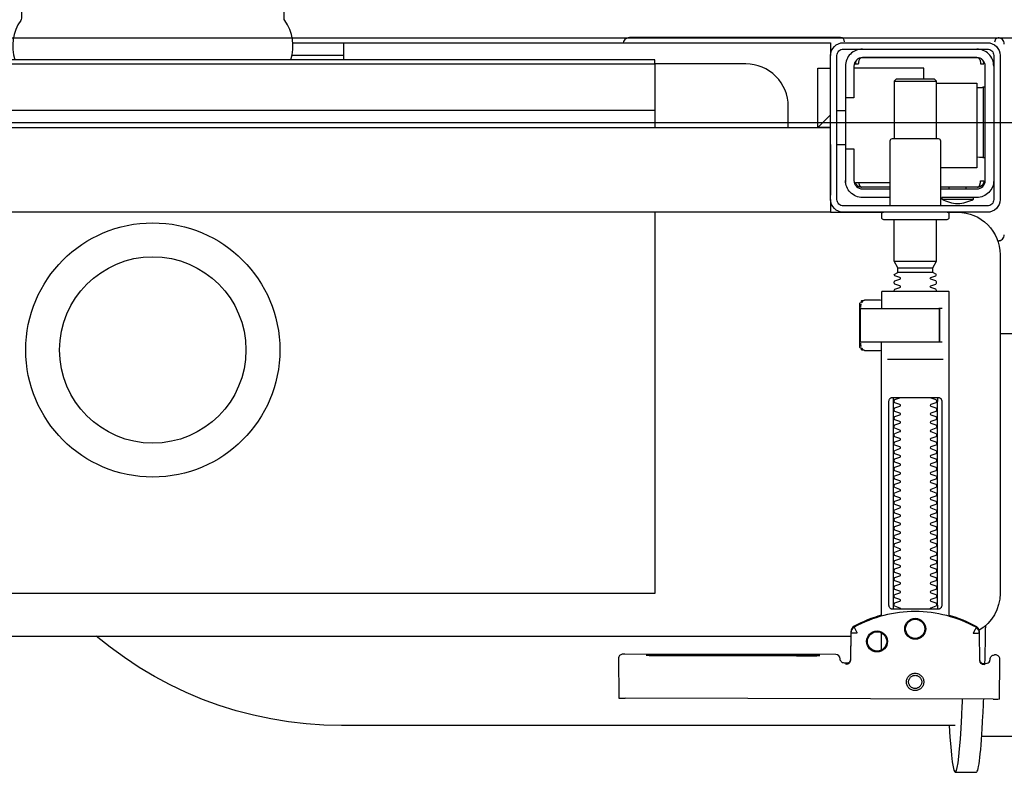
# Model space of a CAD drawing. Header units: millimetres. Extents: x 28600 to 181045, y -399112 to -163690.
# Tile 189 of 256: x 59373 to 59396, y -194639 to -194621. Entities that reach past the tile are written whole.
import ezdxf

# ---------------------------------------------------------------- set-up
doc = ezdxf.new("R2010")
doc.units = ezdxf.units.MM
doc.layers.get('0').update_dxf_attribs({"color": 8})
doc.layers.add('!! 2 ZABUDOWA GK-MDF', color=8, linetype='Continuous')
doc.layers.add('!!_@ wypos sanit nd', color=8, linetype='Continuous', plot=False)

# ---------------------------------------------------------------- blocks, each defined once
blk = doc.blocks.new('A$Cff2eaf8b')
for points in [[(-0.18941, 0.09963), (-0.19441, 0.09963)], [(-0.19567, 0.09113), (-0.20939, 0.09113)], [(-0.18941, 0.08863), (-0.04454, 0.08863), (-0.04035, 0.08853), (-0.03617, 0.08824), (-0.032, 0.08775), (-0.02786, 0.08707), (-0.02376, 0.08619), (-0.0197, 0.08513), (-0.0157, 0.08388), (-0.01176, 0.08244), (-0.00789, 0.08082), (-0.0041, 0.07902), (-0.0004, 0.07705), (0.0032, 0.0749), (0.0067, 0.0726), (0.01009, 0.07012), (0.01337, 0.0675)], [(-0.19839, 0.08237), (-0.11148, 0.08219)], [(-0.19594, 0.07411), (-0.19609, 0.07411), (-0.19639, 0.07411), (-0.19593, 0.07402), (-0.19578, 0.07396), (-0.19564, 0.07387), (-0.19551, 0.07376), (-0.1954, 0.07363), (-0.19532, 0.07349), (-0.19526, 0.07333), (-0.19523, 0.07317)], [(-0.16479, 0.06647), (-0.16466, 0.07302), (-0.16465, 0.07318), (-0.16461, 0.07333), (-0.16454, 0.07348), (-0.16445, 0.07361), (-0.16435, 0.07373), (-0.16422, 0.07383), (-0.16409, 0.07391), (-0.16394, 0.07396), (-0.16349, 0.07404), (-0.1638, 0.07405), (-0.16395, 0.07405)], [(-0.12195, 0.07209), (-0.15195, 0.07215)], [(-0.15195, 0.07205), (-0.12195, 0.07199)], [(-0.172, 0.07079), (-0.172, 0.06674)], [(0.16493, 0.0675), (-0.16477, 0.0675)], [(-0.172, 0.06279), (-0.172, -0.00182)], [(-0.1852, 0.06018), (-0.1852, 0.01218)], [(-0.1748, 0.01218), (-0.1748, 0.06018)], [(-0.11847, -0.0325), (-0.11847, 0.0575), (0.11153, 0.0575), (0.11153, -0.0325)], [(-0.17342, 0.00218), (-0.18659, 0.00218)], [(-0.172, 0.00012), (-0.17167, 0.00018), (-0.1682, 0.00018), (-0.1681, 0.00018), (-0.16799, 0.00016), (-0.16789, 0.00007), (-0.16779, 0.00006), (-0.16762, 0.00005), (-0.16752, 0.00005), (-0.16741, 0.00003), (-0.1673, -0.00004), (-0.16725, -0.00018), (-0.16725, -0.00044), (-0.16711, -0.00046), (-0.16701, -0.0005), (-0.16693, -0.00056), (-0.16688, -0.0007), (-0.16688, -0.01094), (-0.16692, -0.01107), (-0.16701, -0.01115), (-0.16725, -0.0112), (-0.16725, -0.01147), (-0.16728, -0.01157), (-0.16735, -0.01164), (-0.16746, -0.01168), (-0.16762, -0.01169), (-0.16775, -0.0117), (-0.16789, -0.01172), (-0.16797, -0.01179), (-0.16807, -0.01182), (-0.1682, -0.01182), (-0.17167, -0.01182), (-0.172, -0.01177)], [(-0.16829, 0.00017), (-0.16772, 0.00003), (-0.16738, -0.00042)], [(-0.18633, -0.00182), (-0.17526, -0.00182), (-0.17367, -0.00182)], [(-0.16723, -0.00083), (-0.16714, -0.00136), (-0.16713, -0.00163)], [(-0.2, -0.00387), (-0.20939, -0.00387)], [(-0.18633, -0.00982), (-0.18551, -0.00982), (-0.18567, -0.00972), (-0.1857, -0.00962)], [(-0.16738, -0.01122), (-0.16772, -0.01167), (-0.16829, -0.01182)], [(-0.16713, -0.01002), (-0.16714, -0.01028), (-0.16723, -0.01081)], [(-0.1841, -0.0183), (-0.1759, -0.0183)], [(-0.1759, -0.01936), (-0.1841, -0.01936)], [(-0.175, -0.02092), (-0.185, -0.02092)], [(-0.20001, -0.0258), (-0.19988, -0.02576), (-0.19976, -0.02573), (-0.19963, -0.02571), (-0.19948, -0.02571)], [(-0.16, -0.0355), (-0.16, -0.0325), (0.16, -0.0325), (0.16, -0.0355)], [(-0.16, -0.0485), (-0.16, -0.0365)], [(-0.19478, -0.0384), (-0.186, -0.0384)], [(-0.192, -0.038), (-0.192, -0.0384)], [(-0.188, -0.038), (-0.188, -0.0384)], [(-0.16664, -0.0395), (-0.16666, -0.03934), (-0.16669, -0.03923), (-0.16672, -0.03912), (-0.16675, -0.03902), (-0.16679, -0.03892), (-0.16684, -0.03881), (-0.16689, -0.03872), (-0.16695, -0.03863), (-0.16702, -0.03855), (-0.1671, -0.03848), (-0.16718, -0.03843), (-0.16729, -0.0384), (-0.16718, -0.03841), (-0.16708, -0.03842), (-0.16696, -0.03845), (-0.16686, -0.03848), (-0.16677, -0.03851), (-0.16666, -0.03856), (-0.16657, -0.03861), (-0.16646, -0.03868), (-0.16636, -0.03876), (-0.16627, -0.03884), (-0.16618, -0.03894), (-0.1661, -0.03904), (-0.16603, -0.03915), (-0.16598, -0.03926), (-0.16593, -0.03938), (-0.16589, -0.0395), (-0.174, -0.0395)], [(-0.174, -0.0384), (-0.16722, -0.0384)], [(-0.185, -0.063), (-0.1945, -0.063), (-0.1945, -0.043), (-0.186, -0.043)], [(-0.19591, -0.04539), (-0.19602, -0.04539), (-0.19616, -0.04539), (-0.19632, -0.04539), (-0.1965, -0.04539)], [(-0.1615, -0.0485), (-0.1635, -0.0485)], [(-0.185, -0.0498), (-0.185, -0.06342), (-0.1845, -0.06392), (-0.1755, -0.06392), (-0.175, -0.06342), (-0.175, -0.0498)], [(0.16, -0.0555), (0.157, -0.0525), (0.16, -0.0525), (-0.16, -0.0525), (-0.157, -0.0525), (-0.16, -0.0555)], [(-0.157, -0.0525), (-0.157, -0.0665), (-0.16, -0.0665)], [(0.10602, -0.0525), (0.10602, -0.05658), (-0.11847, -0.05658)], [(-0.1615, -0.0565), (-0.1635, -0.0565)], [(-0.1965, -0.06201), (-0.19632, -0.06201), (-0.19616, -0.06201), (-0.19602, -0.06201), (-0.19591, -0.06201)], [(-0.175, -0.06342), (-0.185, -0.06342)], [(-0.182, -0.06392), (-0.182, -0.0665), (-0.1655, -0.0665)], [(-0.16636, -0.06865), (-0.16625, -0.06854), (-0.16619, -0.06847), (-0.16612, -0.06839), (-0.16606, -0.0683), (-0.16601, -0.0682), (-0.16596, -0.06811), (-0.16592, -0.06801), (-0.16589, -0.0679), (-0.16586, -0.0678), (-0.16584, -0.06769), (-0.16583, -0.06759), (-0.16583, -0.06749), (-0.16593, -0.0675), (-0.16607, -0.0675), (-0.1663, -0.0675), (-0.16641, -0.0675), (-0.16651, -0.0675), (-0.16661, -0.0675), (-0.16661, -0.0676), (-0.16662, -0.0677), (-0.16663, -0.0678), (-0.16664, -0.0679), (-0.16665, -0.068), (-0.16667, -0.06811), (-0.1667, -0.06821), (-0.16673, -0.06831), (-0.16676, -0.06841), (-0.1668, -0.06852), (-0.16685, -0.06862), (-0.1669, -0.06871), (-0.16697, -0.0688), (-0.16704, -0.06887), (-0.16712, -0.06893), (-0.16725, -0.069), (-0.19475, -0.069), (-0.19493, -0.0689), (-0.19501, -0.06882), (-0.19508, -0.06874), (-0.19513, -0.06865), (-0.19518, -0.06855), (-0.19522, -0.06846), (-0.19526, -0.06835), (-0.19529, -0.06825), (-0.19532, -0.06813), (-0.19534, -0.06803), (-0.19536, -0.06793), (-0.19537, -0.06783), (-0.19538, -0.06772), (-0.19539, -0.0676), (-0.19539, -0.0675), (-0.19617, -0.06751), (-0.19616, -0.06762), (-0.19615, -0.06772), (-0.19613, -0.06783), (-0.19611, -0.06793), (-0.19607, -0.06803), (-0.19603, -0.06813), (-0.19598, -0.06823), (-0.19593, -0.06832), (-0.19586, -0.06841), (-0.19579, -0.06849), (-0.19572, -0.06857), (-0.19563, -0.06865)], [(-0.03305, -0.0725), (-0.16, -0.0725), (-0.16, -0.0695)], [(-0.045, -0.0725), (-0.045, -0.0685)], [(-0.045, -0.0695), (-0.03283, -0.0695)]]:
    blk.add_lwpolyline(points)
for points in [[(-0.19989, 0.08236), (-0.19995, 0.07336, 0.009369), (-0.19994, 0.07293), (-0.19992, 0.07276), (-0.19986, 0.07259), (-0.19979, 0.07243), (-0.19968, 0.07229), (-0.19955, 0.07217), (-0.19941, 0.07208), (-0.19924, 0.07201), (-0.19908, 0.07197), (-0.19895, 0.07196), (-0.1988, 0.07196)], [(-0.16413, 0.07389), (-0.16324, 0.07389), (-0.16303, 0.07386), (-0.16283, 0.0738), (-0.16264, 0.07369), (-0.16249, 0.07354), (-0.16237, 0.07337), (-0.16228, 0.07317), (-0.16225, 0.07297, 0.002299), (-0.16224, 0.07285, 0.40455), (-0.16124, 0.07188), (-0.11145, 0.07178), (-0.11127, 0.07178), (-0.11111, 0.07178), (-0.111, 0.07178), (-0.11083, 0.07179), (-0.11065, 0.07183), (-0.11049, 0.0719), (-0.11033, 0.072), (-0.1102, 0.07212), (-0.11009, 0.07227), (-0.11001, 0.07243), (-0.10996, 0.07261), (-0.10995, 0.07279), (-0.10997, 0.08178), (-0.10998, 0.08217)], [(-0.19576, 0.07395), (-0.19665, 0.07395, 0.282591), (-0.19754, 0.0734), (-0.19758, 0.07331), (-0.19761, 0.0732), (-0.19763, 0.07311), (-0.19764, 0.07296, -0.415352), (-0.19865, 0.07196)], [(-0.19623, 0.07426), (-0.19588, 0.0742), (-0.19555, 0.07399), (-0.19533, 0.07367), (-0.19523, 0.07332), (-0.19513, 0.06676), (-0.19513, 0.0667, 0.265347), (-0.19435, 0.06544, 0.125711), (-0.17997, 0.06173, 0.125711), (-0.16558, 0.06538, 0.26954), (-0.1648, 0.06667), (-0.16467, 0.07322), (-0.16464, 0.07344), (-0.16456, 0.07365), (-0.16444, 0.07383), (-0.16428, 0.07399), (-0.1641, 0.0741), (-0.16389, 0.07417), (-0.16368, 0.0742)], [(-0.15993, -0.0325), (-0.17249, -0.0325, 0.405519), (-0.172, -0.032), (-0.172, -0.0313, 0.414214), (-0.1725, -0.0308), (-0.1875, -0.0308, 0.414214), (-0.188, -0.0313), (-0.188, -0.032, 0.405519), (-0.18751, -0.0325), (-0.19, -0.0325, -0.414214), (-0.2, -0.0225), (-0.2, 0.0575, -0.266001), (-0.19506, 0.06612)], [(-0.19513, 0.06651), (-0.19511, 0.06632), (-0.19509, 0.06622), (-0.19506, 0.06612), (-0.19503, 0.06602), (-0.19498, 0.06592), (-0.19493, 0.06582), (-0.19488, 0.06573), (-0.19482, 0.06564), (-0.19475, 0.06556), (-0.19468, 0.06548), (-0.1946, 0.06541), (-0.19452, 0.06535), (-0.19443, 0.06529), (-0.19434, 0.06524), (-0.19358, 0.06483), (-0.19281, 0.06445), (-0.19203, 0.0641), (-0.19125, 0.06376), (-0.19045, 0.06345), (-0.18964, 0.06316), (-0.18882, 0.06289), (-0.188, 0.06265), (-0.188, -0.01362, 0.414214), (-0.1878, -0.01382), (-0.17545, -0.01382), (-0.1722, -0.01382, 0.414214), (-0.172, -0.01362), (-0.172, -0.00982)], [(-0.172, 0.0626), (-0.17117, 0.06284), (-0.17034, 0.0631), (-0.16952, 0.06339), (-0.16872, 0.0637), (-0.16792, 0.06404), (-0.16713, 0.06439), (-0.16635, 0.06477), (-0.16558, 0.06518), (-0.16557, 0.06518, 0.269546), (-0.16479, 0.06647)], [(-0.18353, 0.01118, 0.182836), (-0.18364, 0.01127), (-0.18485, 0.01168, 0.050055), (-0.185, 0.01194), (-0.185, 0.01222, 0.050055), (-0.18485, 0.01248), (-0.18364, 0.01289, 0.719897), (-0.18364, 0.01327), (-0.18485, 0.01368, 0.050055), (-0.185, 0.01394), (-0.185, 0.01422, 0.050055), (-0.18485, 0.01448), (-0.18364, 0.01489, 0.719897), (-0.18364, 0.01527), (-0.18485, 0.01568, 0.050055), (-0.185, 0.01594), (-0.185, 0.01622, 0.050055), (-0.18485, 0.01648), (-0.18364, 0.01689, 0.719897), (-0.18364, 0.01727), (-0.18485, 0.01768, 0.050055), (-0.185, 0.01794), (-0.185, 0.01822, 0.050055), (-0.18485, 0.01848), (-0.18364, 0.01889, 0.719897), (-0.18364, 0.01927), (-0.18485, 0.01968, 0.050055), (-0.185, 0.01994), (-0.185, 0.02022, 0.050055), (-0.18485, 0.02048), (-0.18364, 0.02089, 0.719897), (-0.18364, 0.02127), (-0.18485, 0.02168, 0.050055), (-0.185, 0.02194), (-0.185, 0.02222, 0.050055), (-0.18485, 0.02248), (-0.18364, 0.02289, 0.719897), (-0.18364, 0.02327), (-0.18485, 0.02368, 0.050055), (-0.185, 0.02394), (-0.185, 0.02422, 0.050055), (-0.18485, 0.02448), (-0.18364, 0.02489, 0.719897), (-0.18364, 0.02527), (-0.18485, 0.02568, 0.050055), (-0.185, 0.02594), (-0.185, 0.02622, 0.050055), (-0.18485, 0.02648), (-0.18364, 0.02689, 0.719897), (-0.18364, 0.02727), (-0.18485, 0.02768, 0.050055), (-0.185, 0.02794), (-0.185, 0.02822, 0.050055), (-0.18485, 0.02848), (-0.18364, 0.02889, 0.719897), (-0.18364, 0.02927), (-0.18485, 0.02968, 0.050055), (-0.185, 0.02994), (-0.185, 0.03022, 0.050055), (-0.18485, 0.03048), (-0.18364, 0.03089, 0.719897), (-0.18364, 0.03127), (-0.18485, 0.03168, 0.050055), (-0.185, 0.03194), (-0.185, 0.03222, 0.050055), (-0.18485, 0.03248), (-0.18364, 0.03289, 0.719897), (-0.18364, 0.03327), (-0.18485, 0.03368, 0.050055), (-0.185, 0.03394), (-0.185, 0.03422, 0.050055), (-0.18485, 0.03448), (-0.18364, 0.03489, 0.719897), (-0.18364, 0.03527), (-0.18485, 0.03568, 0.050055), (-0.185, 0.03594), (-0.185, 0.03622, 0.050055), (-0.18485, 0.03648), (-0.18364, 0.03689, 0.719897), (-0.18364, 0.03727), (-0.18485, 0.03768, 0.050055), (-0.185, 0.03794), (-0.185, 0.03822, 0.050055), (-0.18485, 0.03848), (-0.18364, 0.03889, 0.719897), (-0.18364, 0.03927), (-0.18485, 0.03968, 0.050055), (-0.185, 0.03994), (-0.185, 0.04022, 0.050055), (-0.18485, 0.04048), (-0.18364, 0.04089, 0.719897), (-0.18364, 0.04127), (-0.18485, 0.04168, 0.050055), (-0.185, 0.04194), (-0.185, 0.04222, 0.050055), (-0.18485, 0.04248), (-0.18364, 0.04289, 0.719897), (-0.18364, 0.04327), (-0.18485, 0.04368, 0.050055), (-0.185, 0.04394), (-0.185, 0.04422, 0.050055), (-0.18485, 0.04448), (-0.18364, 0.04489, 0.719897), (-0.18364, 0.04527), (-0.18485, 0.04568, 0.050055), (-0.185, 0.04594), (-0.185, 0.04622, 0.050055), (-0.18485, 0.04648), (-0.18364, 0.04689, 0.719897), (-0.18364, 0.04727), (-0.18485, 0.04768, 0.050055), (-0.185, 0.04794), (-0.185, 0.04822, 0.050055), (-0.18485, 0.04848), (-0.18364, 0.04889, 0.719897), (-0.18364, 0.04927), (-0.18485, 0.04968, 0.050055), (-0.185, 0.04994), (-0.185, 0.05022, 0.050055), (-0.18485, 0.05048), (-0.18364, 0.05089, 0.719897), (-0.18364, 0.05127), (-0.18485, 0.05168, 0.050055), (-0.185, 0.05194), (-0.185, 0.05222, 0.050055), (-0.18485, 0.05248), (-0.18364, 0.05289, 0.719897), (-0.18364, 0.05327), (-0.18485, 0.05368, 0.050055), (-0.185, 0.05394), (-0.185, 0.05422, 0.050055), (-0.18485, 0.05448), (-0.18364, 0.05489, 0.719897), (-0.18364, 0.05527), (-0.18485, 0.05568, 0.050055), (-0.185, 0.05594), (-0.185, 0.05622, 0.050055), (-0.18485, 0.05648), (-0.18364, 0.05689, 0.719897), (-0.18364, 0.05727), (-0.18485, 0.05768, 0.050055), (-0.185, 0.05794), (-0.185, 0.05822, 0.050055), (-0.18485, 0.05848), (-0.18364, 0.05889, 0.719897), (-0.18364, 0.05927), (-0.18485, 0.05968, 0.050055), (-0.185, 0.05994), (-0.185, 0.06022, 0.050055), (-0.18485, 0.06048), (-0.18364, 0.06089, 0.474594), (-0.18353, 0.06118)], [(-0.17647, 0.06118, 0.474594), (-0.17636, 0.06089), (-0.17515, 0.06048, 0.050055), (-0.175, 0.06022), (-0.175, 0.05994, 0.050055), (-0.17515, 0.05968), (-0.17636, 0.05927, 0.719897), (-0.17636, 0.05889), (-0.17515, 0.05848, 0.050055), (-0.175, 0.05822), (-0.175, 0.05794, 0.050055), (-0.17515, 0.05768), (-0.17636, 0.05727, 0.719897), (-0.17636, 0.05689), (-0.17515, 0.05648, 0.050055), (-0.175, 0.05622), (-0.175, 0.05594, 0.050055), (-0.17515, 0.05568), (-0.17636, 0.05527, 0.719897), (-0.17636, 0.05489), (-0.17515, 0.05448, 0.050055), (-0.175, 0.05422), (-0.175, 0.05394, 0.050055), (-0.17515, 0.05368), (-0.17636, 0.05327, 0.719897), (-0.17636, 0.05289), (-0.17515, 0.05248, 0.050055), (-0.175, 0.05222), (-0.175, 0.05194, 0.050055), (-0.17515, 0.05168), (-0.17636, 0.05127, 0.719897), (-0.17636, 0.05089), (-0.17515, 0.05048, 0.050055), (-0.175, 0.05022), (-0.175, 0.04994, 0.050055), (-0.17515, 0.04968), (-0.17636, 0.04927, 0.719897), (-0.17636, 0.04889), (-0.17515, 0.04848, 0.050055), (-0.175, 0.04822), (-0.175, 0.04794, 0.050055), (-0.17515, 0.04768), (-0.17636, 0.04727, 0.719897), (-0.17636, 0.04689), (-0.17515, 0.04648, 0.050055), (-0.175, 0.04622), (-0.175, 0.04594, 0.050055), (-0.17515, 0.04568), (-0.17636, 0.04527, 0.719897), (-0.17636, 0.04489), (-0.17515, 0.04448, 0.050055), (-0.175, 0.04422), (-0.175, 0.04394, 0.050055), (-0.17515, 0.04368), (-0.17636, 0.04327, 0.719897), (-0.17636, 0.04289), (-0.17515, 0.04248, 0.050055), (-0.175, 0.04222), (-0.175, 0.04194, 0.050055), (-0.17515, 0.04168), (-0.17636, 0.04127, 0.719897), (-0.17636, 0.04089), (-0.17515, 0.04048, 0.050055), (-0.175, 0.04022), (-0.175, 0.03994, 0.050055), (-0.17515, 0.03968), (-0.17636, 0.03927, 0.719897), (-0.17636, 0.03889), (-0.17515, 0.03848, 0.050055), (-0.175, 0.03822), (-0.175, 0.03794, 0.050055), (-0.17515, 0.03768), (-0.17636, 0.03727, 0.719897), (-0.17636, 0.03689), (-0.17515, 0.03648, 0.050055), (-0.175, 0.03622), (-0.175, 0.03594, 0.050055), (-0.17515, 0.03568), (-0.17636, 0.03527, 0.719897), (-0.17636, 0.03489), (-0.17515, 0.03448, 0.050055), (-0.175, 0.03422), (-0.175, 0.03394, 0.050055), (-0.17515, 0.03368), (-0.17636, 0.03327, 0.719897), (-0.17636, 0.03289), (-0.17515, 0.03248, 0.050055), (-0.175, 0.03222), (-0.175, 0.03194, 0.050055), (-0.17515, 0.03168), (-0.17636, 0.03127, 0.719897), (-0.17636, 0.03089), (-0.17515, 0.03048, 0.050055), (-0.175, 0.03022), (-0.175, 0.02994, 0.050055), (-0.17515, 0.02968), (-0.17636, 0.02927, 0.719897), (-0.17636, 0.02889), (-0.17515, 0.02848, 0.050055), (-0.175, 0.02822), (-0.175, 0.02794, 0.050055), (-0.17515, 0.02768), (-0.17636, 0.02727, 0.719897), (-0.17636, 0.02689), (-0.17515, 0.02648, 0.050055), (-0.175, 0.02622), (-0.175, 0.02594, 0.050055), (-0.17515, 0.02568), (-0.17636, 0.02527, 0.719897), (-0.17636, 0.02489), (-0.17515, 0.02448, 0.050055), (-0.175, 0.02422), (-0.175, 0.02394, 0.050055), (-0.17515, 0.02368), (-0.17636, 0.02327, 0.719897), (-0.17636, 0.02289), (-0.17515, 0.02248, 0.050055), (-0.175, 0.02222), (-0.175, 0.02194, 0.050055), (-0.17515, 0.02168), (-0.17636, 0.02127, 0.719897), (-0.17636, 0.02089), (-0.17515, 0.02048, 0.050055), (-0.175, 0.02022), (-0.175, 0.01994, 0.050055), (-0.17515, 0.01968), (-0.17636, 0.01927, 0.719897), (-0.17636, 0.01889), (-0.17515, 0.01848, 0.050055), (-0.175, 0.01822), (-0.175, 0.01794, 0.050055), (-0.17515, 0.01768), (-0.17636, 0.01727, 0.719897), (-0.17636, 0.01689), (-0.17515, 0.01648, 0.050055), (-0.175, 0.01622), (-0.175, 0.01594, 0.050055), (-0.17515, 0.01568), (-0.17636, 0.01527, 0.719897), (-0.17636, 0.01489), (-0.17515, 0.01448, 0.050055), (-0.175, 0.01422), (-0.175, 0.01394, 0.050055), (-0.17515, 0.01368), (-0.17636, 0.01327, 0.719897), (-0.17636, 0.01289), (-0.17515, 0.01248, 0.050055), (-0.175, 0.01222), (-0.175, 0.01194, 0.050055), (-0.17515, 0.01168), (-0.17636, 0.01127, 0.182836), (-0.17647, 0.01118)], [(-0.1857, -0.00202), (-0.1857, -0.00962), (-0.1857, -0.00202), (-0.18567, -0.00192), (-0.18559, -0.00184), (-0.17696, -0.00182), (-0.16725, -0.00182, -0.414214), (-0.16705, -0.00202), (-0.16705, -0.00962, -0.414214), (-0.16725, -0.00982), (-0.18543, -0.00982), (-0.18553, -0.00978), (-0.1856, -0.00962)], [(-0.185, -0.01382), (-0.185, -0.01406, -0.050055), (-0.18485, -0.01432), (-0.18364, -0.01473, -0.719897), (-0.18364, -0.01511), (-0.18485, -0.01552, -0.050055), (-0.185, -0.01578), (-0.185, -0.01606, -0.050055), (-0.18485, -0.01632), (-0.18364, -0.01673, -0.719897), (-0.18364, -0.01711), (-0.18485, -0.01752, -0.050055), (-0.185, -0.01778), (-0.1841, -0.0183), (-0.1841, -0.01936), (-0.185, -0.02092), (-0.185, -0.0308)], [(-0.175, -0.01382), (-0.175, -0.01406, 0.050055), (-0.17515, -0.01432), (-0.17636, -0.01473, 0.719897), (-0.17636, -0.01511), (-0.17515, -0.01552, 0.050055), (-0.175, -0.01578), (-0.175, -0.01606, 0.050055), (-0.17515, -0.01632), (-0.17636, -0.01673, 0.719897), (-0.17636, -0.01711), (-0.17515, -0.01752, 0.050055), (-0.175, -0.01778), (-0.1759, -0.0183), (-0.1759, -0.01936), (-0.175, -0.02092), (-0.175, -0.0308)], [(-0.20011, -0.02584, 0.091301), (-0.20056, -0.02614, 0.198909), (-0.20099, -0.02721)], [(-0.19945, -0.02578, 0.170835), (-0.20011, -0.02584)], [(-0.18625, -0.03562, 0.119096), (-0.19, -0.03454, 0.119096), (-0.19375, -0.03562)], [(-0.186, -0.034), (-0.186, -0.0493, 0.414214), (-0.1855, -0.0498), (-0.1745, -0.0498, 0.414214), (-0.174, -0.0493), (-0.174, -0.034)], [(-0.1985, -0.04, -0.414214), (-0.1945, -0.036), (-0.18625, -0.036), (-0.18625, -0.03562), (-0.19375, -0.03562), (-0.19375, -0.036)], [(-0.174, -0.036), (-0.1675, -0.036, -0.414214), (-0.1635, -0.04), (-0.16353, -0.0395)], [(-0.186, -0.038), (-0.1945, -0.038, 0.414214), (-0.1965, -0.04), (-0.1965, -0.067, 0.414214), (-0.1945, -0.069), (-0.1675, -0.069, 0.414214), (-0.1655, -0.067), (-0.1655, -0.0595), (-0.1635, -0.0595), (-0.1635, -0.04)], [(-0.1635, -0.0475), (-0.1655, -0.0475), (-0.1655, -0.04, 0.414214), (-0.1675, -0.038), (-0.174, -0.038)], [(-0.1945, -0.06193), (-0.19515, -0.06194), (-0.19542, -0.06194), (-0.1956, -0.06194), (-0.19567, -0.06194, 0.116465), (-0.19589, -0.062), (-0.19601, -0.06205), (-0.19601, -0.04535), (-0.19589, -0.0454, 0.116465), (-0.19567, -0.04546), (-0.19542, -0.04546), (-0.19515, -0.04546), (-0.1945, -0.04547)], [(-0.15, -0.0525), (-0.15, -0.0575, 0.414214), (-0.14, -0.0675), (-0.11847, -0.0675), (-0.11847, -0.0525)], [(-0.1675, -0.071, 0.414214), (-0.1635, -0.067), (-0.1635, -0.0595)], [(-0.1985, -0.067, 0.414214), (-0.1945, -0.071)], [(-0.04, -0.0685), (-0.03255, -0.0685, 0.236962), (-0.03118, -0.07775, -0.154353), (-0.031, -0.07832), (-0.031, -0.08218), (0.031, -0.08218), (0.031, -0.07832, -0.154353), (0.03118, -0.07775, 0.236962), (0.03255, -0.0685), (0.04, -0.0685)], [(-0.20099, -0.0722, 0.198909), (-0.20056, -0.07326, 0.091301), (-0.20011, -0.07356)], [(-0.16237, -0.07369), (-0.1625, -0.07369), (-0.16269, -0.07369), (-0.16294, -0.07369), (-0.16323, -0.07369), (-0.16357, -0.07369), (-0.16393, -0.07369), (-0.16428, -0.07369), (-0.19771, -0.07369), (-0.19841, -0.07369), (-0.19903, -0.07369), (-0.19948, -0.07369), (-0.19961, -0.07369), (-0.19973, -0.07367), (-0.19984, -0.07365), (-0.20003, -0.07359, 0.517033), (-0.1987, -0.07266)], [(-0.1633, -0.0727, 0.412536), (-0.1623, -0.0737), (-0.11251, -0.0737), (-0.11222, -0.07367), (-0.11194, -0.07358), (-0.11168, -0.07345), (-0.11145, -0.07326), (-0.11126, -0.07304), (-0.11112, -0.07278), (-0.11104, -0.0725)]]:
    blk.add_lwpolyline(points, format="xyb")
for points in [[(-0.17994, 0.08038), (-0.17974, 0.08037), (-0.17954, 0.08034), (-0.17935, 0.08029), (-0.17916, 0.08022), (-0.17897, 0.08013), (-0.1788, 0.08003), (-0.17864, 0.07991), (-0.17849, 0.07978), (-0.17836, 0.07963), (-0.17824, 0.07947), (-0.17814, 0.07929), (-0.17805, 0.07911), (-0.17798, 0.07892), (-0.17793, 0.07873), (-0.17791, 0.07853), (-0.1779, 0.07833), (-0.17791, 0.07813), (-0.17794, 0.07793), (-0.17799, 0.07773), (-0.17805, 0.07754), (-0.17814, 0.07736), (-0.17824, 0.07719), (-0.17836, 0.07703), (-0.1785, 0.07688), (-0.17865, 0.07675), (-0.17881, 0.07663), (-0.17898, 0.07652), (-0.17916, 0.07644), (-0.17935, 0.07637), (-0.17955, 0.07632), (-0.17975, 0.07629), (-0.17995, 0.07628), (-0.18015, 0.07629), (-0.18035, 0.07632), (-0.18054, 0.07637), (-0.18073, 0.07644), (-0.18091, 0.07653), (-0.18109, 0.07663), (-0.18125, 0.07675), (-0.18139, 0.07689), (-0.18153, 0.07704), (-0.18165, 0.0772), (-0.18175, 0.07737), (-0.18184, 0.07755), (-0.1819, 0.07774), (-0.18195, 0.07794), (-0.18198, 0.07813), (-0.18199, 0.07834), (-0.18198, 0.07854), (-0.18195, 0.07873), (-0.1819, 0.07893), (-0.18183, 0.07912), (-0.18175, 0.0793), (-0.18164, 0.07947), (-0.18152, 0.07963), (-0.18139, 0.07978), (-0.18124, 0.07992), (-0.18108, 0.08004), (-0.18091, 0.08014), (-0.18072, 0.08022), (-0.18053, 0.08029), (-0.18034, 0.08034), (-0.18014, 0.08037)], [(-0.17994, 0.07987), (-0.17979, 0.07987), (-0.17964, 0.07984), (-0.17949, 0.07981), (-0.17935, 0.07976), (-0.17921, 0.07969), (-0.17908, 0.07961), (-0.17896, 0.07952), (-0.17885, 0.07942), (-0.17874, 0.07931), (-0.17865, 0.07918), (-0.17858, 0.07905), (-0.17851, 0.07892), (-0.17846, 0.07877), (-0.17842, 0.07862), (-0.1784, 0.07847), (-0.17839, 0.07832), (-0.1784, 0.07817), (-0.17842, 0.07802), (-0.17846, 0.07787), (-0.17851, 0.07773), (-0.17858, 0.07759), (-0.17866, 0.07746), (-0.17875, 0.07734), (-0.17885, 0.07723), (-0.17896, 0.07712), (-0.17909, 0.07703), (-0.17922, 0.07696), (-0.17935, 0.07689), (-0.1795, 0.07684), (-0.17964, 0.0768), (-0.1798, 0.07678), (-0.17995, 0.07677), (-0.1801, 0.07678), (-0.18025, 0.07681), (-0.1804, 0.07684), (-0.18054, 0.07689), (-0.18068, 0.07696), (-0.18081, 0.07704), (-0.18093, 0.07713), (-0.18104, 0.07723), (-0.18114, 0.07734), (-0.18123, 0.07747), (-0.18131, 0.0776), (-0.18138, 0.07773), (-0.18143, 0.07788), (-0.18146, 0.07803), (-0.18149, 0.07818), (-0.18149, 0.07833), (-0.18149, 0.07848), (-0.18146, 0.07863), (-0.18143, 0.07878), (-0.18137, 0.07892), (-0.18131, 0.07906), (-0.18123, 0.07919), (-0.18114, 0.07931), (-0.18104, 0.07942), (-0.18092, 0.07952), (-0.1808, 0.07962), (-0.18067, 0.07969), (-0.18053, 0.07976), (-0.18039, 0.07981), (-0.18024, 0.07985), (-0.18009, 0.07987)], [(-0.17471, 0.06118), (-0.17462, 0.06118), (-0.17454, 0.06117), (-0.17445, 0.06115), (-0.17437, 0.06113), (-0.17428, 0.06109), (-0.1742, 0.06105), (-0.17413, 0.061), (-0.17406, 0.06095), (-0.174, 0.06088), (-0.17394, 0.06081), (-0.17389, 0.06072), (-0.17384, 0.06062), (-0.17381, 0.06052), (-0.17378, 0.06041), (-0.17376, 0.06029), (-0.17376, 0.06018), (-0.17376, 0.01218), (-0.17376, 0.01206), (-0.17378, 0.01195), (-0.17381, 0.01184), (-0.17384, 0.01173), (-0.17389, 0.01164), (-0.17394, 0.01155), (-0.174, 0.01148), (-0.17406, 0.01141), (-0.17413, 0.01135), (-0.1742, 0.01131), (-0.17428, 0.01126), (-0.17437, 0.01123), (-0.17445, 0.01121), (-0.17454, 0.01119), (-0.17462, 0.01118), (-0.17471, 0.01118), (-0.18529, 0.01118), (-0.18538, 0.01118), (-0.18547, 0.01119), (-0.18555, 0.01121), (-0.18564, 0.01123), (-0.18572, 0.01126), (-0.1858, 0.01131), (-0.18587, 0.01135), (-0.18594, 0.01141), (-0.18601, 0.01148), (-0.18606, 0.01155), (-0.18612, 0.01164), (-0.18616, 0.01173), (-0.1862, 0.01184), (-0.18623, 0.01195), (-0.18624, 0.01206), (-0.18625, 0.01218), (-0.18625, 0.06018), (-0.18624, 0.06029), (-0.18623, 0.06041), (-0.1862, 0.06052), (-0.18616, 0.06062), (-0.18612, 0.06072), (-0.18606, 0.06081), (-0.18601, 0.06088), (-0.18594, 0.06095), (-0.18587, 0.061), (-0.1858, 0.06105), (-0.18572, 0.06109), (-0.18564, 0.06113), (-0.18555, 0.06115), (-0.18547, 0.06117), (-0.18538, 0.06118), (-0.18529, 0.06118)], [(-0.19467, -0.0384), (-0.19467, -0.0384), (-0.19467, -0.0384), (-0.19466, -0.0384), (-0.19466, -0.0384), (-0.19466, -0.0384), (-0.19466, -0.0384), (-0.19466, -0.0384), (-0.19466, -0.0384), (-0.19466, -0.0384), (-0.19466, -0.0384), (-0.19466, -0.0384), (-0.19466, -0.0384), (-0.19466, -0.0384), (-0.19466, -0.0384), (-0.19467, -0.0384), (-0.19467, -0.0384), (-0.19467, -0.0384), (-0.19467, -0.0384), (-0.19467, -0.0384), (-0.19468, -0.0384), (-0.19468, -0.0384), (-0.19468, -0.0384), (-0.19469, -0.0384), (-0.1947, -0.0384), (-0.19471, -0.0384), (-0.19471, -0.0384), (-0.19471, -0.0384), (-0.19471, -0.0384), (-0.19472, -0.0384), (-0.19472, -0.0384), (-0.19472, -0.0384), (-0.19472, -0.03841), (-0.19473, -0.03841), (-0.19473, -0.03841), (-0.19473, -0.03841), (-0.19473, -0.03841), (-0.19473, -0.03841), (-0.19474, -0.03841), (-0.19474, -0.03841), (-0.19474, -0.03841), (-0.19474, -0.03841), (-0.19474, -0.03841), (-0.19474, -0.03841), (-0.19475, -0.03841), (-0.19475, -0.03841), (-0.19475, -0.03841), (-0.19475, -0.03841), (-0.19476, -0.03841), (-0.19476, -0.03841), (-0.19476, -0.03841), (-0.19476, -0.03841), (-0.19477, -0.03842), (-0.19477, -0.03842), (-0.19477, -0.03842), (-0.19478, -0.03842), (-0.19479, -0.03842), (-0.19479, -0.03842), (-0.1948, -0.03843), (-0.19481, -0.03843), (-0.19481, -0.03843), (-0.19482, -0.03844), (-0.19483, -0.03844), (-0.19484, -0.03844), (-0.19484, -0.03845), (-0.19485, -0.03845), (-0.19486, -0.03845), (-0.19486, -0.03846), (-0.19487, -0.03846), (-0.19488, -0.03847), (-0.19489, -0.03847), (-0.19489, -0.03848), (-0.1949, -0.03848), (-0.19491, -0.03849), (-0.19491, -0.03849), (-0.19492, -0.0385), (-0.19493, -0.0385), (-0.19493, -0.03851), (-0.19494, -0.03851), (-0.19495, -0.03852), (-0.19495, -0.03852), (-0.19496, -0.03853), (-0.19497, -0.03854), (-0.19497, -0.03854), (-0.19498, -0.03855), (-0.19499, -0.03856), (-0.19499, -0.03856), (-0.195, -0.03857), (-0.19501, -0.03858), (-0.19501, -0.03859), (-0.19502, -0.03859), (-0.19503, -0.0386), (-0.19503, -0.03861), (-0.19504, -0.03862), (-0.19505, -0.03862), (-0.19505, -0.03863), (-0.19506, -0.03864), (-0.19507, -0.03865), (-0.19507, -0.03866), (-0.19508, -0.03867), (-0.19508, -0.03868), (-0.19509, -0.03869), (-0.1951, -0.03869), (-0.1951, -0.0387), (-0.19511, -0.03871), (-0.19511, -0.03872), (-0.19512, -0.03873), (-0.19512, -0.03874), (-0.19513, -0.03875), (-0.19514, -0.03876), (-0.19514, -0.03877), (-0.19515, -0.03878), (-0.19515, -0.03879), (-0.19516, -0.0388), (-0.19516, -0.03881), (-0.19517, -0.03882), (-0.19517, -0.03884), (-0.19518, -0.03885), (-0.19518, -0.03886), (-0.19519, -0.03887), (-0.1952, -0.03888), (-0.1952, -0.03889), (-0.19521, -0.0389), (-0.19521, -0.03891), (-0.19521, -0.03893), (-0.19522, -0.03894), (-0.19522, -0.03895), (-0.19523, -0.03896), (-0.19523, -0.03897), (-0.19524, -0.03899), (-0.19524, -0.039), (-0.19525, -0.03901), (-0.19525, -0.03902), (-0.19526, -0.03905), (-0.19527, -0.03907), (-0.19528, -0.0391), (-0.19528, -0.03912), (-0.19529, -0.03915), (-0.1953, -0.03918), (-0.19531, -0.0392), (-0.19531, -0.03923), (-0.19532, -0.03926), (-0.19532, -0.03928), (-0.19533, -0.03931), (-0.19533, -0.03933), (-0.19534, -0.03936), (-0.19534, -0.03939), (-0.19535, -0.03941), (-0.19535, -0.03944), (-0.19536, -0.03947), (-0.19536, -0.03949), (-0.19536, -0.03952), (-0.19537, -0.03955), (-0.19537, -0.03957), (-0.19537, -0.0396), (-0.19537, -0.03961), (-0.19537, -0.03962), (-0.19538, -0.03963), (-0.19538, -0.03963), (-0.19538, -0.03964), (-0.19538, -0.03965), (-0.19538, -0.03965), (-0.19538, -0.03966), (-0.19538, -0.03966), (-0.19538, -0.03967), (-0.19538, -0.03967), (-0.19538, -0.03968), (-0.19538, -0.03969), (-0.19538, -0.03969), (-0.19538, -0.0397), (-0.19538, -0.0397), (-0.19538, -0.0397), (-0.19538, -0.03971), (-0.19538, -0.03971), (-0.19538, -0.03972), (-0.19538, -0.03972), (-0.19538, -0.03972), (-0.19538, -0.03973), (-0.19538, -0.03973), (-0.19538, -0.03973), (-0.19538, -0.03974), (-0.19538, -0.03974), (-0.19538, -0.03974), (-0.19538, -0.03974), (-0.19538, -0.03975), (-0.19538, -0.03975), (-0.19538, -0.03975), (-0.19538, -0.03976), (-0.19538, -0.03976), (-0.19538, -0.03977), (-0.19538, -0.03977), (-0.19539, -0.03978), (-0.19539, -0.03978), (-0.19539, -0.03979), (-0.19539, -0.03979), (-0.19539, -0.03979), (-0.19539, -0.0398), (-0.19539, -0.0398), (-0.19539, -0.03981), (-0.19539, -0.03981), (-0.19539, -0.03982), (-0.19538, -0.03982), (-0.19538, -0.03983), (-0.19538, -0.03983), (-0.19538, -0.03984), (-0.19538, -0.03984), (-0.19538, -0.03984), (-0.19538, -0.03985), (-0.19538, -0.03986), (-0.19538, -0.03986), (-0.19538, -0.03987), (-0.19538, -0.03987), (-0.19538, -0.03987), (-0.19538, -0.03988), (-0.19538, -0.03988), (-0.19538, -0.03989), (-0.19538, -0.03989), (-0.19538, -0.03989), (-0.19538, -0.03989), (-0.19538, -0.0399), (-0.19538, -0.0399), (-0.19539, -0.0399), (-0.19539, -0.0399), (-0.19539, -0.0399), (-0.19539, -0.0399), (-0.19539, -0.0399), (-0.19539, -0.03991), (-0.1954, -0.03991), (-0.1954, -0.03991), (-0.1954, -0.03991), (-0.1954, -0.03991), (-0.1954, -0.03991), (-0.19541, -0.03991), (-0.19541, -0.03991), (-0.19542, -0.03991), (-0.19542, -0.03991), (-0.19543, -0.0399), (-0.19544, -0.0399), (-0.19545, -0.0399), (-0.19545, -0.0399), (-0.19546, -0.0399), (-0.19546, -0.0399), (-0.19547, -0.0399), (-0.19547, -0.0399), (-0.19548, -0.0399), (-0.19549, -0.0399), (-0.1955, -0.0399), (-0.1955, -0.0399), (-0.19551, -0.0399), (-0.19552, -0.0399), (-0.19553, -0.0399), (-0.19554, -0.0399), (-0.19555, -0.0399), (-0.19556, -0.0399), (-0.19557, -0.0399), (-0.19558, -0.0399), (-0.19559, -0.0399), (-0.19561, -0.0399), (-0.19564, -0.0399), (-0.19566, -0.0399), (-0.19568, -0.0399), (-0.1957, -0.0399), (-0.19574, -0.0399), (-0.19576, -0.0399), (-0.19578, -0.0399), (-0.19595, -0.0399), (-0.19596, -0.0399), (-0.19598, -0.0399), (-0.19599, -0.0399), (-0.19601, -0.0399), (-0.19602, -0.0399), (-0.19603, -0.0399), (-0.19604, -0.0399), (-0.19605, -0.0399), (-0.19606, -0.0399), (-0.19607, -0.0399), (-0.19608, -0.0399), (-0.19609, -0.0399), (-0.1961, -0.0399), (-0.19611, -0.0399), (-0.19612, -0.0399), (-0.19613, -0.03989), (-0.19614, -0.03989), (-0.19614, -0.03989), (-0.19615, -0.03989), (-0.19615, -0.03989), (-0.19615, -0.03989), (-0.19615, -0.03989), (-0.19616, -0.03989), (-0.19616, -0.03989), (-0.19616, -0.03989), (-0.19616, -0.0399), (-0.19616, -0.0399), (-0.19616, -0.0399), (-0.19616, -0.0399), (-0.19616, -0.0399), (-0.19617, -0.0399), (-0.19617, -0.03991), (-0.19617, -0.03991), (-0.19617, -0.03991), (-0.19617, -0.03991), (-0.19617, -0.03991), (-0.19617, -0.03991), (-0.19617, -0.03991), (-0.19617, -0.03991), (-0.19617, -0.03991), (-0.19617, -0.03991), (-0.19617, -0.0399), (-0.19617, -0.0399), (-0.19617, -0.0399), (-0.19617, -0.03989), (-0.19617, -0.03989), (-0.19617, -0.03989), (-0.19617, -0.03988), (-0.19617, -0.03987), (-0.19617, -0.03986), (-0.19617, -0.03985), (-0.19617, -0.03984), (-0.19617, -0.03984), (-0.19617, -0.03984), (-0.19617, -0.03983), (-0.19617, -0.03983), (-0.19617, -0.03982), (-0.19617, -0.03982), (-0.19617, -0.03981), (-0.19616, -0.0398), (-0.19616, -0.03979), (-0.19616, -0.03979), (-0.19616, -0.03978), (-0.19616, -0.03978), (-0.19616, -0.03977), (-0.19616, -0.03977), (-0.19616, -0.03977), (-0.19616, -0.03976), (-0.19616, -0.03976), (-0.19616, -0.03975), (-0.19616, -0.03975), (-0.19616, -0.03974), (-0.19616, -0.03974), (-0.19616, -0.03973), (-0.19616, -0.03973), (-0.19616, -0.03972), (-0.19616, -0.03972), (-0.19616, -0.03972), (-0.19616, -0.03972), (-0.19616, -0.03971), (-0.19616, -0.03971), (-0.19616, -0.0397), (-0.19615, -0.0397), (-0.19615, -0.0397), (-0.19615, -0.03969), (-0.19615, -0.03969), (-0.19615, -0.03968), (-0.19615, -0.03967), (-0.19615, -0.03967), (-0.19615, -0.03966), (-0.19615, -0.03966), (-0.19615, -0.03965), (-0.19615, -0.03964), (-0.19614, -0.03964), (-0.19614, -0.03963), (-0.19614, -0.03962), (-0.19614, -0.03962), (-0.19614, -0.03961), (-0.19614, -0.0396), (-0.19614, -0.03959), (-0.19613, -0.03958), (-0.19613, -0.03958), (-0.19613, -0.03957), (-0.19613, -0.03955), (-0.19612, -0.03954), (-0.19612, -0.03952), (-0.19611, -0.0395), (-0.19611, -0.03949), (-0.1961, -0.03947), (-0.1961, -0.03945), (-0.19609, -0.03944), (-0.19609, -0.03942), (-0.19608, -0.03941), (-0.19608, -0.03939), (-0.19607, -0.03937), (-0.19607, -0.03936), (-0.19606, -0.03934), (-0.19605, -0.03933), (-0.19605, -0.03931), (-0.19604, -0.0393), (-0.19603, -0.03928), (-0.19603, -0.03927), (-0.19602, -0.03925), (-0.19601, -0.03923), (-0.196, -0.03922), (-0.196, -0.0392), (-0.19599, -0.03919), (-0.19598, -0.03918), (-0.19597, -0.03916), (-0.19596, -0.03915), (-0.19596, -0.03913), (-0.19595, -0.03912), (-0.19594, -0.0391), (-0.19593, -0.03909), (-0.19592, -0.03907), (-0.19591, -0.03906), (-0.1959, -0.03905), (-0.19589, -0.03903), (-0.19588, -0.03902), (-0.19587, -0.03901), (-0.19586, -0.03899), (-0.19585, -0.03898), (-0.19584, -0.03897), (-0.19583, -0.03895), (-0.19582, -0.03894), (-0.19581, -0.03893), (-0.1958, -0.03891), (-0.19579, -0.0389), (-0.19577, -0.03889), (-0.19576, -0.03888), (-0.19575, -0.03886), (-0.19574, -0.03885), (-0.19573, -0.03884), (-0.19572, -0.03883), (-0.1957, -0.03882), (-0.19569, -0.0388), (-0.19568, -0.03879), (-0.19567, -0.03878), (-0.19565, -0.03877), (-0.19564, -0.03876), (-0.19563, -0.03875), (-0.19562, -0.03874), (-0.1956, -0.03873), (-0.19559, -0.03872), (-0.19558, -0.03871), (-0.19556, -0.0387), (-0.19555, -0.03869), (-0.19554, -0.03868), (-0.19552, -0.03867), (-0.19551, -0.03866), (-0.19549, -0.03865), (-0.19548, -0.03864), (-0.19547, -0.03863), (-0.19545, -0.03862), (-0.19544, -0.03861), (-0.19542, -0.0386), (-0.19541, -0.0386), (-0.19539, -0.03859), (-0.19538, -0.03858), (-0.19536, -0.03857), (-0.19535, -0.03856), (-0.19533, -0.03856), (-0.19532, -0.03855), (-0.1953, -0.03854), (-0.19529, -0.03853), (-0.19527, -0.03853), (-0.19526, -0.03852), (-0.19524, -0.03851), (-0.19522, -0.03851), (-0.19521, -0.0385), (-0.19519, -0.0385), (-0.19518, -0.03849), (-0.19516, -0.03848), (-0.19515, -0.03848), (-0.19513, -0.03847), (-0.19511, -0.03847), (-0.1951, -0.03846), (-0.19508, -0.03846), (-0.19506, -0.03845), (-0.19505, -0.03845), (-0.19503, -0.03845), (-0.19502, -0.03844), (-0.195, -0.03844), (-0.19498, -0.03843), (-0.19497, -0.03843), (-0.19495, -0.03843), (-0.19493, -0.03842), (-0.19492, -0.03842), (-0.19491, -0.03842), (-0.1949, -0.03842), (-0.19489, -0.03842), (-0.19488, -0.03842), (-0.19487, -0.03841), (-0.19486, -0.03841), (-0.19485, -0.03841), (-0.19484, -0.03841), (-0.19483, -0.03841), (-0.19481, -0.03841), (-0.1948, -0.03841), (-0.19479, -0.03841), (-0.19479, -0.03841), (-0.19478, -0.03841), (-0.19478, -0.0384), (-0.19477, -0.0384), (-0.19477, -0.0384), (-0.19476, -0.0384), (-0.19475, -0.0384), (-0.19474, -0.0384), (-0.19474, -0.0384), (-0.19473, -0.0384), (-0.19473, -0.0384), (-0.19471, -0.0384), (-0.19471, -0.0384), (-0.1947, -0.0384), (-0.1947, -0.0384), (-0.19469, -0.0384), (-0.19469, -0.0384), (-0.19469, -0.0384), (-0.19469, -0.0384), (-0.19468, -0.0384), (-0.19468, -0.0384), (-0.19468, -0.0384), (-0.19468, -0.0384), (-0.19467, -0.0384), (-0.19467, -0.0384), (-0.19467, -0.0384)], [(-0.11847, -0.0685), (0.11153, -0.0685), (0.11153, -0.0675), (-0.11847, -0.0675)]]:
    blk.add_lwpolyline(points, close=True)
for points in [[(-0.19436, 0.06548), (-0.19435, 0.06548), (-0.19435, 0.06548), (-0.19435, 0.06548), (-0.19435, 0.06548), (-0.19435, 0.06548), (-0.19435, 0.06548), (-0.19435, 0.06548), (-0.19435, 0.06548), (-0.19435, 0.06548), (-0.19435, 0.06548), (-0.19435, 0.06548), (-0.19435, 0.06548), (-0.19435, 0.06548), (-0.19435, 0.06548), (-0.19435, 0.06548), (-0.19435, 0.06548), (-0.19435, 0.06548), (-0.19435, 0.06548), (-0.19435, 0.06549), (-0.19435, 0.06549), (-0.19435, 0.06549), (-0.19435, 0.06549), (-0.19435, 0.06549), (-0.19435, 0.06549), (-0.19435, 0.0655), (-0.19435, 0.0655), (-0.19434, 0.0655), (-0.19434, 0.06551), (-0.19434, 0.06551), (-0.19434, 0.06552), (-0.19433, 0.06552), (-0.19433, 0.06553), (-0.19433, 0.06553), (-0.19433, 0.06554), (-0.19432, 0.06554), (-0.19432, 0.06555), (-0.19432, 0.06555), (-0.19432, 0.06556), (-0.19431, 0.06556), (-0.19431, 0.06557), (-0.19431, 0.06558), (-0.1943, 0.06558), (-0.1943, 0.06559), (-0.19429, 0.0656), (-0.19429, 0.06561), (-0.19429, 0.06561), (-0.19428, 0.06562), (-0.19428, 0.06563), (-0.19427, 0.06564), (-0.19427, 0.06565), (-0.19426, 0.06566), (-0.19426, 0.06566), (-0.19425, 0.06567), (-0.19425, 0.06568), (-0.19424, 0.06569), (-0.19424, 0.0657), (-0.19423, 0.06571), (-0.19423, 0.06572), (-0.19422, 0.06573), (-0.19422, 0.06574), (-0.19421, 0.06575), (-0.1942, 0.06576), (-0.1942, 0.06578), (-0.19419, 0.06579), (-0.19419, 0.0658), (-0.19418, 0.06581), (-0.19417, 0.06582), (-0.19417, 0.06583), (-0.19416, 0.06585), (-0.19415, 0.06586), (-0.19414, 0.06588), (-0.19413, 0.06591), (-0.19411, 0.06594), (-0.1941, 0.06596), (-0.19408, 0.06599), (-0.19407, 0.06602), (-0.19405, 0.06605), (-0.19395, 0.06623), (-0.19393, 0.06626), (-0.1939, 0.06633), (-0.19388, 0.06636), (-0.19386, 0.0664), (-0.19384, 0.06643), (-0.19382, 0.06646), (-0.1938, 0.0665), (-0.19378, 0.06653), (-0.19377, 0.06657), (-0.19376, 0.06659), (-0.19375, 0.0666), (-0.19375, 0.0666), (-0.19374, 0.06662), (-0.19373, 0.06663), (-0.19372, 0.06664), (-0.19372, 0.06665), (-0.19371, 0.06666), (-0.19371, 0.06667), (-0.19371, 0.06667), (-0.1937, 0.06668), (-0.1937, 0.06668), (-0.1937, 0.06668), (-0.1937, 0.06669), (-0.1937, 0.06669), (-0.1937, 0.0667), (-0.19369, 0.06671), (-0.19369, 0.06671), (-0.19369, 0.06672), (-0.19368, 0.06672), (-0.19368, 0.06672), (-0.19368, 0.06673), (-0.19367, 0.06673), (-0.19367, 0.06674), (-0.19367, 0.06674), (-0.19366, 0.06674), (-0.19365, 0.06675), (-0.19365, 0.06675), (-0.19364, 0.06676), (-0.19364, 0.06676), (-0.19364, 0.06676), (-0.19364, 0.06677), (-0.19363, 0.06677), (-0.19363, 0.06678), (-0.19363, 0.06678), (-0.19363, 0.06678), (-0.19363, 0.06679), (-0.19363, 0.06679), (-0.19363, 0.0668), (-0.19363, 0.0668), (-0.19363, 0.06681), (-0.19364, 0.06681), (-0.19364, 0.06681), (-0.19364, 0.06682), (-0.19364, 0.06682), (-0.19364, 0.06682), (-0.19365, 0.06682), (-0.19365, 0.06682), (-0.19365, 0.06682), (-0.19365, 0.06682), (-0.19365, 0.06682), (-0.19366, 0.06682), (-0.19366, 0.06682), (-0.19366, 0.06682), (-0.19366, 0.06682), (-0.19366, 0.06682), (-0.19367, 0.06682), (-0.19367, 0.06682), (-0.19367, 0.06682), (-0.19367, 0.06682), (-0.19367, 0.06682), (-0.19368, 0.06682), (-0.19368, 0.06682), (-0.19369, 0.06682), (-0.19369, 0.06682), (-0.19369, 0.06681), (-0.1937, 0.06681), (-0.1937, 0.06681), (-0.19371, 0.06681), (-0.19371, 0.06681), (-0.19371, 0.06681), (-0.19371, 0.06681), (-0.19372, 0.0668), (-0.19372, 0.0668), (-0.19373, 0.0668), (-0.19373, 0.0668), (-0.19374, 0.0668), (-0.19374, 0.0668), (-0.19374, 0.0668), (-0.19375, 0.0668), (-0.19375, 0.06681), (-0.19376, 0.06681), (-0.19376, 0.06681), (-0.19377, 0.06681), (-0.19377, 0.06681), (-0.19377, 0.06681), (-0.19377, 0.06681), (-0.19378, 0.06681), (-0.19378, 0.06681), (-0.19378, 0.06681), (-0.19378, 0.06681), (-0.19379, 0.06681), (-0.19379, 0.06681), (-0.19379, 0.06681), (-0.19379, 0.06681), (-0.1938, 0.06681), (-0.1938, 0.06681), (-0.19381, 0.06681), (-0.19381, 0.06681), (-0.19382, 0.06681), (-0.19383, 0.06681), (-0.19383, 0.06681), (-0.19384, 0.06681), (-0.19385, 0.06681), (-0.19385, 0.06681), (-0.19386, 0.06681), (-0.19387, 0.06681), (-0.19388, 0.06681), (-0.19389, 0.06681), (-0.19389, 0.0668), (-0.1939, 0.0668), (-0.19391, 0.0668), (-0.19392, 0.0668), (-0.19397, 0.0668), (-0.19398, 0.0668), (-0.19399, 0.0668), (-0.194, 0.0668), (-0.19401, 0.0668), (-0.19402, 0.0668), (-0.19403, 0.0668), (-0.19405, 0.0668), (-0.19406, 0.0668), (-0.19407, 0.0668), (-0.19408, 0.0668), (-0.19409, 0.0668), (-0.1941, 0.0668), (-0.19412, 0.0668), (-0.19417, 0.0668), (-0.19419, 0.0668), (-0.19421, 0.0668), (-0.19424, 0.0668), (-0.19426, 0.0668), (-0.19429, 0.0668), (-0.19431, 0.0668), (-0.19433, 0.0668), (-0.19436, 0.0668), (-0.19438, 0.06679), (-0.19455, 0.06679), (-0.19457, 0.06679), (-0.19459, 0.06679), (-0.19461, 0.06679), (-0.19463, 0.06679), (-0.19464, 0.06679), (-0.19465, 0.06679), (-0.19466, 0.06679), (-0.19467, 0.06679), (-0.19468, 0.06679), (-0.19469, 0.06679), (-0.1947, 0.06679), (-0.19471, 0.06679), (-0.19472, 0.06679), (-0.19473, 0.06679), (-0.19474, 0.06679), (-0.19474, 0.06679), (-0.19475, 0.06679), (-0.19476, 0.06679), (-0.19477, 0.06679), (-0.19478, 0.06679), (-0.19479, 0.06679), (-0.1948, 0.06679), (-0.1948, 0.06679), (-0.19481, 0.06679), (-0.19482, 0.06678), (-0.19483, 0.06678), (-0.19484, 0.06678), (-0.19484, 0.06678), (-0.19485, 0.06678), (-0.19486, 0.06678), (-0.19487, 0.06678), (-0.19487, 0.06678), (-0.19488, 0.06678), (-0.19489, 0.06678), (-0.1949, 0.06678), (-0.1949, 0.06678), (-0.19491, 0.06678), (-0.19492, 0.06678), (-0.19492, 0.06678), (-0.19493, 0.06678), (-0.19494, 0.06678), (-0.19494, 0.06678), (-0.19495, 0.06678), (-0.19496, 0.06678), (-0.19496, 0.06678), (-0.19497, 0.06678), (-0.19499, 0.06678), (-0.19499, 0.06678), (-0.195, 0.06678), (-0.195, 0.06678), (-0.19501, 0.06678), (-0.19501, 0.06678), (-0.19502, 0.06678), (-0.19502, 0.06678), (-0.19503, 0.06678), (-0.19503, 0.06678), (-0.19504, 0.06678), (-0.19504, 0.06678), (-0.19505, 0.06678), (-0.19505, 0.06678), (-0.19505, 0.06678), (-0.19506, 0.06678), (-0.19506, 0.06678), (-0.19507, 0.06678), (-0.19507, 0.06678), (-0.19507, 0.06678), (-0.19508, 0.06678), (-0.19508, 0.06678), (-0.19508, 0.06678), (-0.19509, 0.06678), (-0.19509, 0.06678), (-0.19509, 0.06678), (-0.1951, 0.06678), (-0.1951, 0.06678), (-0.1951, 0.06678), (-0.19511, 0.06678), (-0.19511, 0.06678), (-0.19511, 0.06678), (-0.19511, 0.06678), (-0.19511, 0.06678), (-0.19512, 0.06678), (-0.19512, 0.06678), (-0.19512, 0.06678), (-0.19512, 0.06678), (-0.19512, 0.06678), (-0.19512, 0.06678), (-0.19513, 0.06678), (-0.19513, 0.06677), (-0.19513, 0.06677), (-0.19513, 0.06677), (-0.19513, 0.06677), (-0.19513, 0.06677), (-0.19513, 0.06677), (-0.19513, 0.06677), (-0.19513, 0.06677), (-0.19513, 0.06677), (-0.19513, 0.06677), (-0.19513, 0.06677), (-0.19513, 0.06677), (-0.19513, 0.06677), (-0.19513, 0.06677), (-0.19513, 0.06677), (-0.19513, 0.06678), (-0.19513, 0.06678), (-0.19513, 0.06678), (-0.19513, 0.06678), (-0.19513, 0.06678), (-0.19513, 0.06678), (-0.19513, 0.06678), (-0.19513, 0.06678), (-0.19513, 0.06678), (-0.19513, 0.06678), (-0.19513, 0.06678), (-0.19513, 0.06678), (-0.19513, 0.06678), (-0.19513, 0.06678), (-0.19513, 0.06678), (-0.19513, 0.06677), (-0.19513, 0.06677, 0.269547)], [(-0.1648, 0.06671), (-0.16481, 0.06671), (-0.16485, 0.06672), (-0.16497, 0.06672), (-0.16603, 0.06675), (-0.16612, 0.06675), (-0.16616, 0.06675), (-0.1662, 0.06675), (-0.16623, 0.06676), (-0.16627, 0.06677), (-0.1663, 0.06675), (-0.1663, 0.06672), (-0.16628, 0.0667), (-0.16625, 0.06667), (-0.16623, 0.06663), (-0.16622, 0.0666), (-0.1662, 0.06657), (-0.16561, 0.06549), (-0.1656, 0.06545), (-0.16558, 0.06542, 0.269546)], [(-0.2, -0.0695), (-0.2, -0.0355, -0.414214), (-0.197, -0.0325), (-0.163, -0.0325, -0.414214), (-0.16, -0.0355), (-0.16, -0.0695, -0.414214), (-0.163, -0.0725), (-0.197, -0.0725, -0.414214)], [(-0.1615, -0.0355), (-0.1615, -0.0695, -0.414214), (-0.163, -0.071), (-0.197, -0.071, -0.414214), (-0.1985, -0.0695), (-0.1985, -0.0355, -0.414214), (-0.197, -0.034), (-0.163, -0.034, -0.414214)]]:
    blk.add_lwpolyline(points, format="xyb", close=True)
for centre, radius in [((-0.17096, 0.06877), 0.00247), ((-0.17096, 0.06877), 0.00227), ((-0.17997, 0.06579), 0.00247), ((-0.17997, 0.06579), 0.00227), ((0, 0), 0.03), ((0, 0), 0.022)]:
    blk.add_circle(centre, radius)
for centre, major_axis, ratio, start_param, end_param in [((-0.18941, 0.04363), (0, 0.056), 0.04256, 5.645661, 6.988802), ((-0.19441, 0.04363), (0, 0.056), 0.04256, 0, 0.705617), ((-0.19441, 0.04363), (0, 0.056), 0.04256, 0.705617, 0.806963), ((-0.18941, 0.04363), (0, 0.056), 0.04256, 0.705617, 0.807212), ((-0.19839, 0.08235), (-0.0015, 0), 0.008726, 4.712674, 6.283151), ((-0.11148, 0.08218), (-0.0015, 0), 0.008726, 3.141878, 4.712682), ((-0.19664, 0.07495), (-0.000002, -0.001), 0.000289, 6.274459, 6.283185), ((-0.19441, 0.04363), (0, 0.056), 0.04256, 0.998527, 1.179108), ((-0.16324, 0.07489), (-0.000002, -0.001), 0.000289, 6.274459, 6.283185), ((-0.15195, 0.0721), (0.0055, -0.00001), 0.008726, 1.571085, 4.712678), ((-0.12195, 0.07204), (0.0055, -0.00001), 0.008726, 4.712678, 7.854271), ((-0.19879, 0.07296), (-0.000011, -0.001), 0.706875, 0, 0.012337), ((-0.19844, 0.07196), (-0.000501, 0.000001), 0.008726, 0.786107, 1.14947), ((-0.19864, 0.07296), (-0.000006, -0.001), 0.408573, 0, 0.00956), ((-0.19463, 0.06658), (-0.0005, -0.000008), 0.017454, 0, 0.000137), ((-0.1653, 0.06668), (0.0005, -0.00001), 0.000006, 6.282744, 6.283185), ((-0.1852, 0.06018), (0, 0.001), 0.000289, 4.712389, 6.283185), ((-0.1748, 0.06018), (0, -0.001), 0.000289, 1.570796, 3.141593), ((-0.1852, 0.01218), (0, -0.001), 0.000289, 0, 1.570796), ((-0.1748, 0.01218), (0, -0.001), 0.000289, 0, 1.570796), ((-0.16763, -0.00015), (0.000004, 0.0002), 0.133184, 0.00502, 0.005026), ((-0.16723, -0.00065), (0.000013, 0.0002), 0.223, 0.006306, 0.006351), ((-0.16723, -0.011), (0.000013, -0.0002), 0.223, 6.276731, 6.276777), ((-0.16763, -0.01149), (0.000004, -0.0002), 0.133184, 6.278107, 6.278112)]:
    blk.add_ellipse(centre, major_axis=major_axis, ratio=ratio, start_param=start_param, end_param=end_param)

msp = doc.modelspace()

# ---------------------------------------------------------------- linework, layer by layer
at = {"layer": '!! 2 ZABUDOWA GK-MDF'}
for points in [[(59317.56735, -194621.12813), (59418.56735, -194621.12813)], [(59317.56735, -194623.12813), (59418.56735, -194623.12813)]]:
    msp.add_lwpolyline(points, dxfattribs=at)

# ---------------------------------------------------------------- block references
at = {"layer": '!!_@ wypos sanit nd', "xscale": 100, "yscale": 100, "zscale": 100, "rotation": 180}
msp.add_blockref('A$Cff2eaf8b', (59375.78963, -194628.49768), dxfattribs=at)

doc.saveas('drawing.dxf')
